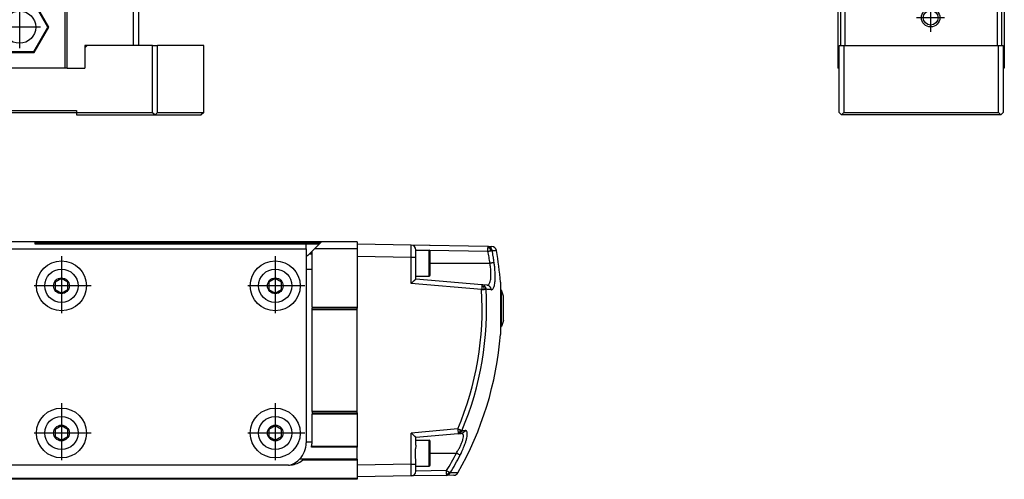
# Model space of a CAD drawing. Header units: millimetres. Extents: x -235 to 9017, y -109 to 485.
# Tile 31 of 35: x 8803 to 9011, y 92 to 189. Entities that reach past the tile are written whole.
import ezdxf

# ---------------------------------------------------------------- set-up
doc = ezdxf.new("R2010")
doc.units = ezdxf.units.MM
doc.linetypes.add('DOT_CENTER', pattern=[14, 12, -1, 0, -1])
doc.layers.add('1', color=7, linetype='Continuous')

# ---------------------------------------------------------------- blocks, each defined once
blk = doc.blocks.new('CABEZA_1_1__1', base_point=(8738.43, 168.65))
at = {"color": 7, "linetype": 'Continuous'}
for p, q in [((8739.43, 194.1), (8738.43, 194.1)), ((8738.43, 194.1), (8738.43, 183.25)), ((8739.43, 194.1), (8753.43, 194.1)), ((8739.43, 183.25), (8739.43, 194.1)), ((8753.93, 194.1), (8753.43, 194.1)), ((8753.43, 178.45), (8753.43, 194.1)), ((8772.93, 194.1), (8753.93, 194.1)), ((8753.93, 194.1), (8753.93, 178.45)), ((8773.43, 194.1), (8772.93, 194.1)), ((8772.93, 178.45), (8772.93, 194.1)), ((8773.43, 194.1), (8793.43, 194.1)), ((8773.43, 194.1), (8773.43, 178.45)), ((8793.43, 194.1), (8793.93, 194.1)), ((8793.43, 194.1), (8793.43, 178.45)), ((8812.93, 194.1), (8793.93, 194.1)), ((8793.93, 178.45), (8793.93, 194.1)), ((8813.43, 194.1), (8812.93, 194.1)), ((8812.93, 194.1), (8812.93, 178.45)), ((8813.43, 194.1), (8827.43, 194.1)), ((8813.43, 178.45), (8813.43, 194.1)), ((8827.43, 194.1), (8828.43, 194.1)), ((8827.43, 183.25), (8827.43, 194.1)), ((8828.43, 194.1), (8828.43, 183.25)), ((8760.37, 192.4), (8757.3, 187.1)), ((8760.45, 192.25), (8757.48, 187.1)), ((8766.49, 192.4), (8760.37, 192.4)), ((8760.45, 192.25), (8760.37, 192.4)), ((8766.4, 192.25), (8760.45, 192.25)), ((8766.4, 192.25), (8766.49, 192.4)), ((8769.37, 187.1), (8766.4, 192.25)), ((8769.55, 187.1), (8766.49, 192.4)), ((8800.37, 192.4), (8797.3, 187.1)), ((8800.45, 192.25), (8797.48, 187.1)), ((8806.49, 192.4), (8800.37, 192.4)), ((8800.45, 192.25), (8800.37, 192.4)), ((8806.4, 192.25), (8800.45, 192.25)), ((8806.4, 192.25), (8806.49, 192.4)), ((8809.37, 187.1), (8806.4, 192.25)), ((8809.55, 187.1), (8806.49, 192.4)), ((8760.37, 181.8), (8757.3, 187.1)), ((8757.48, 187.1), (8757.3, 187.1)), ((8760.45, 181.95), (8757.48, 187.1)), ((8769.37, 187.1), (8766.4, 181.95)), ((8769.55, 187.1), (8766.49, 181.8)), ((8769.37, 187.1), (8769.55, 187.1)), ((8797.3, 187.1), (8800.37, 181.8)), ((8797.48, 187.1), (8797.3, 187.1)), ((8797.48, 187.1), (8800.45, 181.95)), ((8806.4, 181.95), (8809.37, 187.1)), ((8806.49, 181.8), (8809.55, 187.1)), ((8809.37, 187.1), (8809.55, 187.1)), ((8738.43, 183.25), (8739.43, 183.25)), ((8738.43, 169.15), (8738.43, 183.25)), ((8739.43, 183.25), (8739.43, 169.15)), ((8739.43, 183.25), (8749.18, 183.25)), ((8749.68, 183.25), (8749.18, 183.25)), ((8749.68, 182.75), (8749.18, 183.25)), ((8749.68, 182.75), (8749.68, 183.25)), ((8749.68, 178.45), (8749.68, 182.75)), ((8817.68, 183.25), (8817.18, 182.75)), ((8817.68, 183.25), (8817.18, 183.25)), ((8817.18, 183.25), (8817.18, 182.75)), ((8817.18, 182.75), (8817.18, 178.45)), ((8827.43, 183.25), (8817.68, 183.25)), ((8828.43, 183.25), (8827.43, 183.25)), ((8831.43, 183.25), (8828.43, 183.25)), ((8831.43, 169.15), (8831.43, 183.25)), ((8831.43, 183.25), (8832.43, 183.25)), ((8842.17, 183.25), (8832.43, 183.25)), ((8832.43, 169.15), (8832.43, 183.25)), ((8842.17, 169.15), (8842.17, 183.25)), ((8760.37, 181.8), (8760.45, 181.95)), ((8766.49, 181.8), (8760.37, 181.8)), ((8766.4, 181.95), (8760.45, 181.95)), ((8766.49, 181.8), (8766.4, 181.95)), ((8800.45, 181.95), (8800.37, 181.8)), ((8800.37, 181.8), (8806.49, 181.8)), ((8800.45, 181.95), (8806.4, 181.95)), ((8806.4, 181.95), (8806.49, 181.8)), ((8749.68, 178.45), (8753.43, 178.45)), ((8753.93, 178.45), (8753.43, 178.45)), ((8772.93, 178.45), (8753.93, 178.45)), ((8772.93, 178.45), (8773.43, 178.45)), ((8773.43, 178.45), (8793.43, 178.45)), ((8793.93, 178.45), (8793.43, 178.45)), ((8812.93, 178.45), (8793.93, 178.45)), ((8813.43, 178.45), (8812.93, 178.45)), ((8813.43, 178.45), (8817.18, 178.45)), ((8738.43, 169.15), (8738.93, 168.65)), ((8738.93, 168.65), (8739.43, 169.15)), ((8751.43, 168.65), (8738.93, 168.65)), ((8739.43, 169.15), (8751.43, 169.15)), ((8751.43, 169.15), (8751.43, 169.55)), ((8751.43, 169.55), (8815.43, 169.55)), ((8751.43, 169.05), (8751.43, 169.15)), ((8751.43, 168.65), (8751.43, 169.05)), ((8815.43, 169.05), (8751.43, 169.05)), ((8815.43, 169.55), (8815.43, 169.15)), ((8815.43, 169.15), (8815.43, 169.05)), ((8815.43, 169.15), (8831.43, 169.15)), ((8815.43, 169.05), (8815.43, 168.65)), ((8815.43, 168.65), (8831.93, 168.65)), ((8831.43, 169.15), (8831.93, 168.65)), ((8832.43, 169.15), (8831.93, 168.65)), ((8831.93, 168.65), (8841.67, 168.65)), ((8832.43, 169.15), (8842.17, 169.15)), ((8842.17, 169.15), (8841.67, 168.65))]:
    blk.add_line(p, q, dxfattribs=at)
for centre in [(8763.43, 187.1), (8803.43, 187.1)]:
    blk.add_circle(centre, 3.4, dxfattribs=at)
at = {"layer": '1', "color": 2, "linetype": 'DOT_CENTER'}
for p, q in [((8763.43, 191.5), (8763.43, 182.7)), ((8803.43, 191.5), (8803.43, 182.7)), ((8767.83, 187.1), (8759.03, 187.1)), ((8807.83, 187.1), (8799.03, 187.1))]:
    blk.add_line(p, q, dxfattribs=at)
blk = doc.blocks.new('Li-M-7840__8', base_point=(763.62, 168.65))
blk.add_blockref('CABEZA_1_1__1', (8738.43, 168.65))
blk = doc.blocks.new('A2', base_point=(-179, 212))
blk.add_blockref('Li-M-7840__8', (763.62, 168.65))
blk = doc.blocks.new('MOD-K-M-Li__13', base_point=(7462.93, 91.9))
at = {"color": 7, "linetype": 'Continuous'}
for p, q in [((8806.73, 141.9), (8799.73, 141.9)), ((8806.73, 141.4), (8806.73, 141.9)), ((8866.95, 141.9), (8806.73, 141.9)), ((8866.7, 141.65), (8806.73, 141.65)), ((8863.73, 141.4), (8806.73, 141.4)), ((8866.45, 141.39), (8863.73, 141.4)), ((8863.73, 140.4), (8863.73, 141.4)), ((8865.45, 140.4), (8866.2, 141.15)), ((8866.45, 141.39), (8866.2, 141.15)), ((8866.45, 141.39), (8866.95, 141.9)), ((8874.43, 141.9), (8866.95, 141.9)), ((8874.43, 141.9), (8874.43, 141.4)), ((8874.43, 141.4), (8874.43, 140.4)), ((8885.84, 141.2), (8874.43, 141.4)), ((8901.92, 140.92), (8885.84, 141.2)), ((8901.92, 140.92), (8902.79, 140.9)), ((8752.73, 140.4), (8863.73, 140.4)), ((8863.73, 140.4), (8863.73, 138.82)), ((8863.73, 138.82), (8863.73, 136.16)), ((8864.98, 139.33), (8864.37, 139.33)), ((8864.54, 139.49), (8864.51, 139.46)), ((8864.54, 139.49), (8864.98, 139.93)), ((8864.98, 139.49), (8864.54, 139.49)), ((8864.98, 139.93), (8865.45, 140.4)), ((8864.98, 136.16), (8864.98, 139.93)), ((8874.43, 140.4), (8865.45, 140.4)), ((8874.43, 140.4), (8874.43, 138.9)), ((8874.43, 138.9), (8885.84, 138.7)), ((8874.43, 138.9), (8874.43, 128.15)), ((8886.83, 140.18), (8886.83, 140.2)), ((8886.83, 140.18), (8888.83, 140.15)), ((8886.83, 140.15), (8886.83, 140.18)), ((8886.83, 138.7), (8886.83, 140.15)), ((8886.83, 140.15), (8889.63, 140.15)), ((8889.63, 134.65), (8889.63, 140.15)), ((8889.7, 140.13), (8901.99, 139.92)), ((8889.83, 137.4), (8889.83, 139.95)), ((8902.43, 140.53), (8902.54, 140.68)), ((8902.87, 140.09), (8903.76, 140.08)), ((8885.84, 133.16), (8885.84, 138.7)), ((8885.84, 138.7), (8886.83, 138.7)), ((8886.83, 134.65), (8886.83, 138.7)), ((8889.83, 134.85), (8889.83, 137.4)), ((8889.83, 137.4), (8902.4, 137.4)), ((8863.73, 136.16), (8863.73, 99.75)), ((8863.73, 136.16), (8864.98, 136.16)), ((8864.98, 128.15), (8864.98, 136.16)), ((8812.23, 134.18), (8810.9, 133.41)), ((8810.9, 133.41), (8810.9, 131.88)), ((8813.56, 133.41), (8812.23, 134.18)), ((8813.56, 131.88), (8813.56, 133.41)), ((8857.23, 134.18), (8855.9, 133.41)), ((8855.9, 133.41), (8855.9, 131.88)), ((8858.56, 133.41), (8857.23, 134.18)), ((8858.56, 131.88), (8858.56, 133.41)), ((8900.64, 131.86), (8885.84, 133.16)), ((8886.83, 134.65), (8889.63, 134.65)), ((8886.83, 134.07), (8886.83, 134.65)), ((8900.71, 132.86), (8886.83, 134.07)), ((8901.8, 132.76), (8900.71, 132.86)), ((8904.61, 133.44), (8904.61, 131.7)), ((8810.9, 131.88), (8812.23, 131.11)), ((8812.23, 131.11), (8813.56, 131.88)), ((8855.9, 131.88), (8857.23, 131.11)), ((8857.23, 131.11), (8858.56, 131.88)), ((8904.61, 131.7), (8904.83, 131.7)), ((8904.61, 131.7), (8904.61, 124.1)), ((8905.23, 130.45), (8904.83, 131.7)), ((8904.83, 124.1), (8904.83, 131.7)), ((8905.23, 125.35), (8905.23, 130.45)), ((8864.98, 128.15), (8874.43, 128.15)), ((8864.98, 128.15), (8864.98, 127.9)), ((8874.43, 127.9), (8864.98, 127.9)), ((8864.98, 127.65), (8864.98, 127.9)), ((8864.98, 106.15), (8864.98, 127.65)), ((8864.98, 127.65), (8874.43, 127.65)), ((8874.43, 128.15), (8874.43, 127.9)), ((8874.43, 127.65), (8874.43, 127.9)), ((8874.43, 106.15), (8874.43, 127.65)), ((8905.23, 125.35), (8904.83, 124.1)), ((8904.61, 124.1), (8904.83, 124.1)), ((8904.61, 124.1), (8904.61, 122.37)), ((8874.43, 106.15), (8864.98, 106.15)), ((8864.98, 106.15), (8864.98, 105.9)), ((8864.98, 105.9), (8874.43, 105.9)), ((8864.98, 105.9), (8864.98, 105.65)), ((8874.43, 105.9), (8874.43, 106.15)), ((8874.43, 105.9), (8874.43, 105.65)), ((8874.43, 105.65), (8864.98, 105.65)), ((8864.98, 99.9), (8864.98, 105.65)), ((8874.43, 105.65), (8874.43, 98.9)), ((8812.23, 103.18), (8810.9, 102.41)), ((8810.9, 102.41), (8810.9, 100.88)), ((8813.56, 102.41), (8812.23, 103.18)), ((8813.56, 100.88), (8813.56, 102.41)), ((8857.23, 103.18), (8855.9, 102.41)), ((8855.9, 102.41), (8855.9, 100.88)), ((8858.56, 102.41), (8857.23, 103.18)), ((8858.56, 100.88), (8858.56, 102.41)), ((8895.64, 102.5), (8885.84, 101.64)), ((8885.84, 95.1), (8885.84, 101.64)), ((8895.71, 101.5), (8896.37, 101.56)), ((8810.9, 100.88), (8812.23, 100.11)), ((8812.23, 100.11), (8813.56, 100.88)), ((8855.9, 100.88), (8857.23, 100.11)), ((8857.23, 100.11), (8858.56, 100.88)), ((8863.73, 99.75), (8863.73, 99.6)), ((8864.98, 99.75), (8863.73, 99.75)), ((8895.71, 101.5), (8886.83, 100.72)), ((8886.83, 100.15), (8886.83, 100.72)), ((8886.83, 100.15), (8889.63, 100.15)), ((8886.83, 99.11), (8886.83, 100.15)), ((8889.63, 94.65), (8889.63, 100.15)), ((8889.83, 97.4), (8889.83, 99.95)), ((8874.43, 98.65), (8864.82, 98.65)), ((8864.88, 98.9), (8874.43, 98.9)), ((8874.43, 98.9), (8874.43, 98.65)), ((8874.43, 96.15), (8874.43, 98.65)), ((8886.73, 96.46), (8886.73, 98.33)), ((8889.83, 97.4), (8895.33, 97.4)), ((8889.83, 94.85), (8889.83, 97.4)), ((8863.3, 96.16), (8862.36, 96.16)), ((8874.43, 95.9), (8862.98, 95.9)), ((8874.43, 96.15), (8863.28, 96.15)), ((8874.43, 96.15), (8874.43, 95.9)), ((8874.43, 95.9), (8874.43, 94.9)), ((8886.83, 95.1), (8886.83, 95.68)), ((8859.98, 94.9), (8770.23, 94.9)), ((8885.84, 95.1), (8874.43, 94.9)), ((8874.43, 94.9), (8874.43, 92.4)), ((8885.84, 95.1), (8886.83, 95.1)), ((8886.83, 94.65), (8886.83, 95.1)), ((8886.83, 94.65), (8889.63, 94.65)), ((8886.83, 93.61), (8886.83, 94.65)), ((8893.29, 93.72), (8886.83, 93.61)), ((8886.83, 93.6), (8886.83, 93.61)), ((8895.65, 93.26), (8894.05, 93.23)), ((7464.93, 92.15), (8874.43, 92.15)), ((8874.43, 91.9), (7464.93, 91.9)), ((8885.84, 92.6), (8874.43, 92.4)), ((8874.43, 92.4), (8874.43, 92.15)), ((8874.43, 92.15), (8874.43, 91.9)), ((8893.22, 92.73), (8885.84, 92.6)), ((8894.8, 92.75), (8893.22, 92.73))]:
    blk.add_line(p, q, dxfattribs=at)
for centre, radius in [((8812.23, 132.65), 5.25), ((8857.23, 132.65), 5.25), ((8812.23, 132.65), 3.5), ((8857.23, 132.65), 3.5), ((8812.23, 132.65), 1.66), ((8857.23, 132.65), 1.66), ((8812.23, 101.65), 5.25), ((8857.23, 101.65), 5.25), ((8812.23, 101.65), 3.5), ((8857.23, 101.65), 3.5), ((8812.23, 101.65), 1.66), ((8857.23, 101.65), 1.66)]:
    blk.add_circle(centre, radius, dxfattribs=at)
for centre, radius, start, end in [((8885.83, 140.2), 1, 0, 89), ((8889.63, 140.95), 0.2, 66.4096, 90), ((8901.9, 139.94), 0.98, 49.0871, 88.945), ((8902.78, 139.9), 1, 10.0163, 89), ((8860.98, 143), 5, 303.367, 312.7693), ((8860.98, 143), 5, 312.7693, 315), ((8889.63, 139.95), 0.2, 0, 90), ((8893.86, 140.12), 8.13, 358.5836, 3.5642), ((8901.94, 139.34), 1.29, 67.4278, 88.2391), ((8901.24, 139.91), 1.34, 5.0059, 27.2271), ((8901.89, 139.92), 1, 9.8035, 49.0683), ((8834.83, 127.9), 70, 4.5346, 10.0163), ((8889.63, 134.85), 0.2, 270, 0), ((8900.63, 131.93), 0.931, 42.4735, 84.766), ((8835.2, 127.9), 65.56, 337.2008, 3.4628), ((8835.19, 127.9), 66.51, 337.2008, 3.4628), ((8900.51, 131.31), 1.27, 60.081, 81.4749), ((8899.74, 131.92), 1.48, 358.9298, 19.1166), ((8900.57, 131.88), 1.01, 2.4458, 42.447), ((8834.83, 127.9), 70, 330.3365, 355.4654), ((8895.67, 103.07), 1.28, 271.4086, 288.102), ((8895.63, 102.4), 0.904, 275.0992, 308.4294), ((8894.69, 102.46), 1.5, 336.3945, 352.7849), ((8895.57, 102.46), 0.991, 308.6721, 340.0689), ((8858.73, 99.6), 5, 316.5334, 360), ((8859.98, 99.9), 5, 348.463, 358.2809), ((8859.98, 99.9), 5, 358.2808, 360), ((8889.63, 99.95), 0.2, 0, 90), ((8859.98, 99.9), 5, 345.5225, 348.463), ((8836.15, 127.87), 66.57, 329.1376, 332.7539), ((8858.73, 99.6), 5, 290.8815, 316.5334), ((8859.98, 99.9), 5, 276.1099, 306.8699), ((8859.98, 99.9), 5, 306.8699, 311.4096), ((8859.98, 99.9), 5, 311.4096, 311.5885), ((8836.08, 127.87), 67.53, 329.1416, 332.7579), ((8859.98, 99.9), 5, 270, 276.1099), ((8885.83, 93.6), 1, 271, 0), ((8889.63, 94.85), 0.2, 270, 0), ((8885.16, 93.52), 8.13, 356.4358, 1.4164), ((8892.46, 93.75), 1.37, 328.342, 345.7606), ((8894.78, 93.75), 1, 271, 330.3365), ((8893.2, 93.68), 0.954, 271.0524, 301.3899), ((8893.4, 94.38), 1.36, 264.843, 279.5953), ((8893.19, 93.71), 0.987, 301.4076, 331.0791)]:
    blk.add_arc(centre, radius, start, end, dxfattribs=at)
for points, knots in [([(8885.84, 138.7), (8885.85, 138.86), (8885.85, 139.18), (8885.85, 139.64), (8885.85, 140.07), (8885.85, 140.43), (8885.85, 140.7), (8885.85, 140.88), (8885.85, 141), (8885.85, 141.1), (8885.85, 141.16), (8885.84, 141.2)], [0, 0, 0, 0, 0.487156, 0.955136, 1.388543, 1.768084, 2.030247, 2.205257, 2.309298, 2.398735, 2.499723, 2.499723, 2.499723, 2.499723]), ([(8901.92, 140.92), (8901.93, 140.91), (8901.95, 140.87), (8901.96, 140.76), (8901.97, 140.68), (8901.98, 140.62)], [0, 0, 0, 0, 0.0409859, 0.1423251, 0.3023472, 0.3023472, 0.3023472, 0.3023472]), ([(8901.99, 139.92), (8902.03, 139.93), (8902.13, 139.95), (8902.27, 139.97), (8902.43, 140), (8902.52, 140.02), (8902.57, 140.03)], [0, 0, 0, 0, 0.1319943, 0.3116151, 0.4300073, 0.5958903, 0.5958903, 0.5958903, 0.5958903]), ([(8902.4, 137.4), (8902.33, 137.82), (8902.21, 138.66), (8902.06, 139.5), (8901.99, 139.92)], [0, 0, 0, 0, 1.276679, 2.553329, 2.553329, 2.553329, 2.553329]), ([(8902.57, 140.03), (8902.59, 140.03), (8902.63, 140.04), (8902.7, 140.06), (8902.77, 140.07), (8902.83, 140.08), (8902.86, 140.09), (8902.87, 140.09)], [0, 0, 0, 0, 0.0511815, 0.1243186, 0.2054774, 0.2679397, 0.3060193, 0.3060193, 0.3060193, 0.3060193]), ([(8903.29, 137.53), (8903.26, 137.73), (8903.2, 138.16), (8903.1, 138.8), (8902.99, 139.45), (8902.91, 139.88), (8902.87, 140.09)], [0, 0, 0, 0, 0.605682, 1.294592, 1.942482, 2.590363, 2.590363, 2.590363, 2.590363]), ([(8901.8, 132.76), (8901.89, 132.77), (8902.09, 132.8), (8902.33, 133.13), (8902.47, 133.55), (8902.57, 134.08), (8902.62, 134.76), (8902.61, 135.56), (8902.54, 136.49), (8902.45, 137.09), (8902.4, 137.4)], [0, 0, 0, 0, 0.268079, 0.587108, 1.128706, 1.619765, 2.191354, 3.154848, 4.036013, 4.973605, 4.973605, 4.973605, 4.973605]), ([(8903.29, 137.53), (8903.27, 137.53), (8903.24, 137.52), (8903.18, 137.51), (8903.09, 137.5), (8902.98, 137.48), (8902.85, 137.46), (8902.7, 137.44), (8902.55, 137.42), (8902.44, 137.4), (8902.4, 137.4)], [0, 0, 0, 0, 0.0524876, 0.1049789, 0.1795185, 0.3061786, 0.4363753, 0.5816884, 0.7619378, 0.9014737, 0.9014737, 0.9014737, 0.9014737]), ([(8902.68, 131.82), (8902.73, 131.82), (8902.84, 131.83), (8903.02, 131.96), (8903.23, 132.3), (8903.37, 132.82), (8903.47, 133.52), (8903.52, 134.35), (8903.51, 135.16), (8903.46, 135.93), (8903.4, 136.67), (8903.33, 137.23), (8903.29, 137.53)], [0, 0, 0, 0, 0.129314, 0.327265, 0.6509, 1.30856, 1.908302, 2.786187, 3.795057, 4.34409, 5.095715, 6.026203, 6.026203, 6.026203, 6.026203]), ([(8885.84, 133.16), (8885.9, 133.21), (8886.02, 133.32), (8886.18, 133.47), (8886.34, 133.61), (8886.47, 133.73), (8886.59, 133.84), (8886.69, 133.93), (8886.76, 134), (8886.8, 134.04), (8886.82, 134.07), (8886.83, 134.07)], [0, 0, 0, 0, 0.240596, 0.467024, 0.67557, 0.862524, 1.024172, 1.156802, 1.256706, 1.320177, 1.343551, 1.343551, 1.343551, 1.343551]), ([(8900.71, 132.86), (8900.71, 132.82), (8900.71, 132.72), (8900.7, 132.62), (8900.7, 132.56)], [0, 0, 0, 0, 0.1258954, 0.2926506, 0.2926506, 0.2926506, 0.2926506]), ([(8902.68, 131.82), (8902.62, 132.06), (8902.5, 132.54), (8902.03, 132.69), (8901.8, 132.76)], [0, 0, 0, 0, 0.695186, 1.376868, 1.376868, 1.376868, 1.376868]), ([(8900.7, 132.56), (8900.69, 132.46), (8900.68, 132.22), (8900.66, 131.99), (8900.64, 131.86)], [0, 0, 0, 0, 0.3239303, 0.7061474, 0.7061474, 0.7061474, 0.7061474]), ([(8900.64, 131.86), (8900.7, 131.86), (8900.81, 131.87), (8900.96, 131.88), (8901.1, 131.89), (8901.19, 131.89), (8901.23, 131.9)], [0, 0, 0, 0, 0.177377, 0.3073511, 0.4703565, 0.583074, 0.583074, 0.583074, 0.583074]), ([(8901.14, 132.41), (8901.16, 132.43), (8901.2, 132.46), (8901.24, 132.5), (8901.28, 132.54), (8901.31, 132.55), (8901.32, 132.56)], [0, 0, 0, 0, 0.0739551, 0.1426895, 0.19307, 0.2270125, 0.2270125, 0.2270125, 0.2270125]), ([(8901.23, 131.9), (8901.26, 131.9), (8901.33, 131.9), (8901.43, 131.91), (8901.52, 131.91), (8901.56, 131.92), (8901.58, 131.92)], [0, 0, 0, 0, 0.1024144, 0.2172426, 0.2970137, 0.3548485, 0.3548485, 0.3548485, 0.3548485]), ([(8902.68, 131.82), (8902.6, 131.83), (8902.43, 131.84), (8902.16, 131.87), (8901.87, 131.89), (8901.68, 131.91), (8901.58, 131.92)], [0, 0, 0, 0, 0.255073, 0.524842, 0.808992, 1.107606, 1.107606, 1.107606, 1.107606]), ([(8886.83, 100.72), (8886.82, 100.73), (8886.8, 100.75), (8886.76, 100.79), (8886.69, 100.86), (8886.59, 100.95), (8886.47, 101.06), (8886.34, 101.19), (8886.18, 101.33), (8886.02, 101.48), (8885.9, 101.58), (8885.84, 101.64)], [0, 0, 0, 0, 0.023375, 0.086845, 0.186749, 0.31938, 0.481028, 0.667981, 0.876528, 1.102955, 1.343551, 1.343551, 1.343551, 1.343551]), ([(8895.33, 97.4), (8895.41, 97.53), (8895.61, 97.84), (8895.9, 98.35), (8896.22, 98.97), (8896.5, 99.62), (8896.71, 100.25), (8896.82, 100.76), (8896.83, 101.14), (8896.76, 101.37), (8896.65, 101.5), (8896.51, 101.56), (8896.41, 101.56), (8896.37, 101.56)], [0, 0, 0, 0, 0.47344, 1.082659, 1.784724, 2.550014, 3.224374, 3.746254, 4.134887, 4.328045, 4.461365, 4.621831, 4.760166, 4.760166, 4.760166, 4.760166]), ([(8895.64, 102.5), (8895.65, 102.37), (8895.67, 102.13), (8895.69, 101.9), (8895.7, 101.79)], [0, 0, 0, 0, 0.3822172, 0.7061474, 0.7061474, 0.7061474, 0.7061474]), ([(8896.18, 102.27), (8896.13, 102.29), (8896.05, 102.32), (8895.92, 102.38), (8895.79, 102.43), (8895.7, 102.47), (8895.64, 102.5)], [0, 0, 0, 0, 0.1514982, 0.275919, 0.40597, 0.583342, 0.583342, 0.583342, 0.583342]), ([(8895.7, 101.79), (8895.7, 101.74), (8895.71, 101.64), (8895.71, 101.54), (8895.71, 101.5)], [0, 0, 0, 0, 0.1667552, 0.2926506, 0.2926506, 0.2926506, 0.2926506]), ([(8896.07, 101.85), (8896.08, 101.84), (8896.1, 101.8), (8896.14, 101.75), (8896.17, 101.72), (8896.19, 101.7), (8896.19, 101.69)], [0, 0, 0, 0, 0.0692057, 0.1311016, 0.1777467, 0.2075385, 0.2075385, 0.2075385, 0.2075385]), ([(8896.12, 96.95), (8896.25, 97.22), (8896.56, 97.84), (8896.9, 98.63), (8897.17, 99.35), (8897.36, 99.93), (8897.52, 100.55), (8897.63, 101.19), (8897.65, 101.7), (8897.51, 102.07), (8897.33, 102.19), (8897.22, 102.19), (8897.17, 102.19)], [0, 0, 0, 0, 0.904043, 2.080678, 2.559529, 3.201959, 3.913376, 4.489098, 5.13201, 5.427302, 5.616656, 5.754817, 5.754817, 5.754817, 5.754817]), ([(8896.51, 102.13), (8896.49, 102.13), (8896.45, 102.15), (8896.38, 102.18), (8896.29, 102.22), (8896.22, 102.25), (8896.18, 102.27)], [0, 0, 0, 0, 0.0481751, 0.1379921, 0.2225999, 0.3555383, 0.3555383, 0.3555383, 0.3555383]), ([(8897.17, 102.19), (8897.08, 102.02), (8896.9, 101.69), (8896.54, 101.6), (8896.37, 101.56)], [0, 0, 0, 0, 0.537244, 1.062568, 1.062568, 1.062568, 1.062568]), ([(8896.51, 102.13), (8896.56, 102.13), (8896.68, 102.14), (8896.84, 102.16), (8897.01, 102.17), (8897.12, 102.18), (8897.17, 102.19)], [0, 0, 0, 0, 0.1726495, 0.3423354, 0.5073641, 0.6668909, 0.6668909, 0.6668909, 0.6668909]), ([(8886.83, 99.11), (8886.83, 99.05), (8886.82, 98.93), (8886.8, 98.74), (8886.76, 98.54), (8886.74, 98.4), (8886.73, 98.33)], [0, 0, 0, 0, 0.1809464, 0.374628, 0.576469, 0.786852, 0.786852, 0.786852, 0.786852]), ([(8896.12, 96.95), (8896.07, 96.99), (8895.93, 97.08), (8895.67, 97.22), (8895.45, 97.33), (8895.33, 97.4)], [0, 0, 0, 0, 0.1744444, 0.4909198, 0.9042976, 0.9042976, 0.9042976, 0.9042976]), ([(8886.83, 95.68), (8886.83, 95.74), (8886.82, 95.87), (8886.8, 96.06), (8886.76, 96.26), (8886.74, 96.39), (8886.73, 96.46)], [0, 0, 0, 0, 0.1809464, 0.374628, 0.576469, 0.786852, 0.786852, 0.786852, 0.786852]), ([(8885.84, 92.6), (8885.85, 92.6), (8885.85, 92.61), (8885.85, 92.64), (8885.85, 92.7), (8885.85, 92.8), (8885.85, 92.94), (8885.85, 93.12), (8885.85, 93.38), (8885.85, 93.73), (8885.85, 94.15), (8885.85, 94.61), (8885.85, 94.93), (8885.84, 95.1)], [0, 0, 0, 0, 0.005432, 0.030287, 0.087462, 0.189881, 0.334939, 0.516771, 0.732968, 1.111979, 1.543229, 2.012292, 2.499755, 2.499755, 2.499755, 2.499755]), ([(8893.79, 93.41), (8893.71, 93.46), (8893.55, 93.57), (8893.38, 93.67), (8893.29, 93.72)], [0, 0, 0, 0, 0.273573, 0.5875928, 0.5875928, 0.5875928, 0.5875928]), ([(8894.05, 93.23), (8894.02, 93.25), (8893.94, 93.32), (8893.85, 93.38), (8893.79, 93.41)], [0, 0, 0, 0, 0.114816, 0.3194425, 0.3194425, 0.3194425, 0.3194425]), ([(8893.28, 93.02), (8893.27, 92.97), (8893.26, 92.88), (8893.26, 92.78), (8893.23, 92.74), (8893.22, 92.73)], [0, 0, 0, 0, 0.1600222, 0.2613614, 0.3023472, 0.3023472, 0.3023472, 0.3023472]), ([(8893.63, 93.03), (8893.64, 93.01), (8893.65, 92.98), (8893.68, 92.93), (8893.69, 92.89), (8893.7, 92.87), (8893.7, 92.86)], [0, 0, 0, 0, 0.0668016, 0.1216503, 0.1602744, 0.1828233, 0.1828233, 0.1828233, 0.1828233])]:
    blk.add_open_spline(points, degree=3, knots=knots, dxfattribs=at)
at = {"layer": '1', "color": 2, "linetype": 'DOT_CENTER'}
for p, q in [((8812.23, 138.9), (8812.23, 126.4)), ((8857.23, 138.9), (8857.23, 126.4)), ((8818.48, 132.65), (8805.98, 132.65)), ((8863.48, 132.65), (8850.98, 132.65)), ((8812.23, 107.9), (8812.23, 95.4)), ((8857.23, 107.9), (8857.23, 95.4)), ((8818.48, 101.65), (8805.98, 101.65)), ((8863.48, 101.65), (8850.98, 101.65))]:
    blk.add_line(p, q, dxfattribs=at)
blk = doc.blocks.new('Li-M-7840__14', base_point=(763.62, 90.4))
blk.add_blockref('MOD-K-M-Li__13', (7462.93, 91.9))
blk = doc.blocks.new('B1', base_point=(-179, 116.9))
blk.add_blockref('Li-M-7840__14', (763.62, 90.4))
blk = doc.blocks.new('CABEZA_1_1__27', base_point=(8975.63, 168.65))
at = {"color": 7, "linetype": 'Continuous'}
for p, q in [((9010.13, 183.25), (9010.13, 193.9)), ((9010.63, 194.1), (9010.22, 194.1)), ((9010.63, 194.1), (9010.63, 187.1)), ((8975.63, 191.08), (8975.63, 187.1)), ((8976.13, 191.08), (8976.13, 183.25)), ((8977.13, 183.25), (8977.13, 191.08)), ((9009.13, 192.51), (9009.13, 183.25)), ((8975.63, 187.1), (8975.63, 178.45)), ((9010.63, 187.1), (9010.63, 178.45)), ((8975.88, 182.75), (8975.88, 183.25)), ((8975.88, 183.25), (8976.13, 183.25)), ((8975.88, 178.45), (8975.88, 182.75)), ((8976.13, 183.25), (8976.88, 183.25)), ((8976.88, 183.25), (8976.88, 169.15)), ((8976.88, 183.25), (8977.13, 183.25)), ((8977.13, 183.25), (8983.23, 183.25)), ((8983.23, 183.25), (8983.78, 183.25)), ((8983.78, 183.25), (8984.93, 183.25)), ((8984.93, 183.25), (8985.48, 183.25)), ((8985.48, 183.25), (8986.78, 183.25)), ((8986.78, 183.25), (8987.33, 183.25)), ((8987.33, 183.25), (8989.03, 183.25)), ((8989.03, 183.25), (8997.23, 183.25)), ((8997.23, 183.25), (8997.78, 183.25)), ((8997.78, 183.25), (8998.93, 183.25)), ((8998.93, 183.25), (9000.78, 183.25)), ((9000.78, 183.25), (9001.33, 183.25)), ((9001.33, 183.25), (9002.48, 183.25)), ((9002.48, 183.25), (9003.03, 183.25)), ((9003.03, 183.25), (9009.13, 183.25)), ((9009.13, 183.25), (9009.38, 183.25)), ((9009.38, 169.15), (9009.38, 183.25)), ((9009.38, 183.25), (9010.13, 183.25)), ((9010.13, 183.25), (9010.38, 183.25)), ((9010.38, 183.25), (9010.38, 182.75)), ((9010.38, 182.75), (9010.38, 178.45)), ((8975.88, 178.45), (8975.63, 178.45)), ((8975.88, 169.55), (8975.88, 178.45)), ((9010.38, 178.45), (9010.38, 169.55)), ((9010.63, 178.45), (9010.38, 178.45)), ((8975.88, 169.15), (8975.88, 169.55)), ((8976.38, 168.65), (8975.88, 169.15)), ((8976.38, 168.65), (8976.88, 169.15)), ((9009.88, 168.65), (8976.38, 168.65)), ((8976.88, 169.15), (8978.46, 169.15)), ((8978.46, 169.15), (8980.63, 169.15)), ((8980.63, 169.15), (8982.8, 169.15)), ((8982.8, 169.15), (9003.46, 169.15)), ((9003.46, 169.15), (9005.63, 169.15)), ((9005.63, 169.15), (9007.8, 169.15)), ((9007.8, 169.15), (9009.38, 169.15)), ((9009.38, 169.15), (9009.88, 168.65)), ((9009.88, 168.65), (9010.38, 169.15)), ((9010.38, 169.55), (9010.38, 169.15))]:
    blk.add_line(p, q, dxfattribs=at)
for radius in [1.95, 1.55]:
    blk.add_circle((8995.13, 189.1), radius, dxfattribs=at)
blk = doc.blocks.new('CABEZA_1__28', base_point=(8975.63, 168.65))
at = {"color": 7, "linetype": 'Continuous'}
for p, q in [((9010.13, 183.25), (9010.13, 193.9)), ((9010.63, 194.1), (9010.22, 194.1)), ((9010.63, 194.1), (9010.63, 187.1)), ((8975.63, 191.08), (8975.63, 187.1)), ((8976.13, 191.08), (8976.13, 183.25)), ((8977.13, 183.25), (8977.13, 191.08)), ((9009.13, 192.51), (9009.13, 183.25)), ((8975.63, 187.1), (8975.63, 178.45)), ((9010.63, 187.1), (9010.63, 178.45)), ((8975.88, 182.75), (8975.88, 183.25)), ((8975.88, 183.25), (8976.13, 183.25)), ((8975.88, 178.45), (8975.88, 182.75)), ((8976.13, 183.25), (8976.88, 183.25)), ((8976.88, 183.25), (8976.88, 169.15)), ((8976.88, 183.25), (8977.13, 183.25)), ((8977.13, 183.25), (8983.23, 183.25)), ((8983.23, 183.25), (8983.78, 183.25)), ((8983.78, 183.25), (8984.93, 183.25)), ((8984.93, 183.25), (8985.48, 183.25)), ((8985.48, 183.25), (8986.78, 183.25)), ((8986.78, 183.25), (8987.33, 183.25)), ((8987.33, 183.25), (8989.03, 183.25)), ((8989.03, 183.25), (8997.23, 183.25)), ((8997.23, 183.25), (8997.78, 183.25)), ((8997.78, 183.25), (8998.93, 183.25)), ((8998.93, 183.25), (9000.78, 183.25)), ((9000.78, 183.25), (9001.33, 183.25)), ((9001.33, 183.25), (9002.48, 183.25)), ((9002.48, 183.25), (9003.03, 183.25)), ((9003.03, 183.25), (9009.13, 183.25)), ((9009.13, 183.25), (9009.38, 183.25)), ((9009.38, 169.15), (9009.38, 183.25)), ((9009.38, 183.25), (9010.13, 183.25)), ((9010.13, 183.25), (9010.38, 183.25)), ((9010.38, 183.25), (9010.38, 182.75)), ((9010.38, 182.75), (9010.38, 178.45)), ((8975.88, 178.45), (8975.63, 178.45)), ((8975.88, 169.55), (8975.88, 178.45)), ((9010.38, 178.45), (9010.38, 169.55)), ((9010.63, 178.45), (9010.38, 178.45)), ((8975.88, 169.15), (8975.88, 169.55)), ((8976.38, 168.65), (8975.88, 169.15)), ((8976.38, 168.65), (8976.88, 169.15)), ((9009.88, 168.65), (8976.38, 168.65)), ((8976.88, 169.15), (8978.46, 169.15)), ((8978.46, 169.15), (8980.63, 169.15)), ((8980.63, 169.15), (8982.8, 169.15)), ((8982.8, 169.15), (9003.46, 169.15)), ((9003.46, 169.15), (9005.63, 169.15)), ((9005.63, 169.15), (9007.8, 169.15)), ((9007.8, 169.15), (9009.38, 169.15)), ((9009.38, 169.15), (9009.88, 168.65)), ((9009.88, 168.65), (9010.38, 169.15)), ((9010.38, 169.55), (9010.38, 169.15))]:
    blk.add_line(p, q, dxfattribs=at)
for radius in [1.95, 1.55]:
    blk.add_circle((8995.13, 189.1), radius, dxfattribs=at)
at = {"layer": '1', "color": 2, "linetype": 'DOT_CENTER'}
for p, q in [((8995.13, 192.05), (8995.13, 186.15)), ((8998.08, 189.1), (8992.18, 189.1))]:
    blk.add_line(p, q, dxfattribs=at)
blk = doc.blocks.new('Li-M-7840__30', base_point=(8965.63, 168.65))
for name in ['CABEZA_1_1__27', 'CABEZA_1__28']:
    blk.add_blockref(name, (8975.63, 168.65))
blk = doc.blocks.new('C1', base_point=(8990.63, 212))
blk.add_blockref('Li-M-7840__30', (8965.63, 168.65))

msp = doc.modelspace()

# ---------------------------------------------------------------- block references
for name, p in [('A2', (-179, 212)), ('C1', (8990.63, 212)), ('B1', (-179, 116.9))]:
    msp.add_blockref(name, p)

doc.saveas('drawing.dxf')
